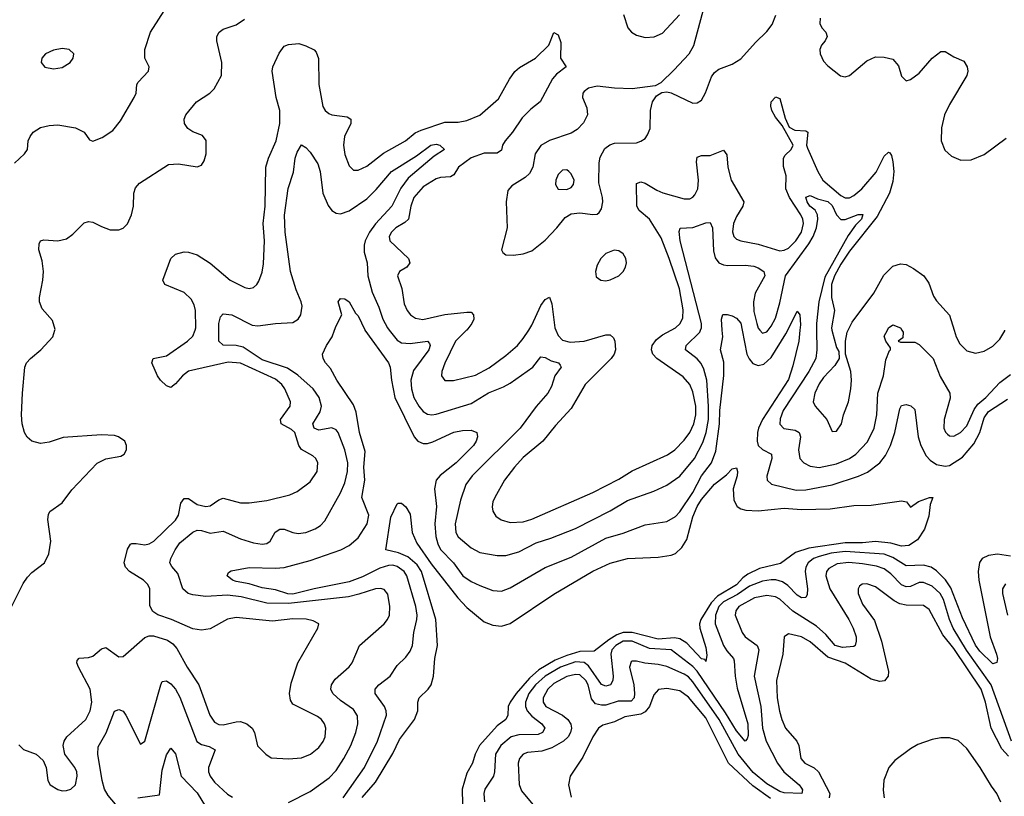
# Model space of a CAD drawing. Header units: inches. Extents: x 1552611 to 1694776, y 811966 to 917215.
# Tile 223 of 256: x 1584014 to 1588542, y 887857 to 891427. Entities that reach past the tile are written whole.
import ezdxf

# ---------------------------------------------------------------- set-up
doc = ezdxf.new("R2010")
doc.units = ezdxf.units.IN
doc.header["$MEASUREMENT"] = 0
doc.layers.add('B5888', color=7, linetype='Continuous')
doc.layers.add('B5889', color=7, linetype='Continuous')

msp = doc.modelspace()

# ---------------------------------------------------------------- linework, layer by layer
at = {"layer": 'B5888', "color": 5}
for points, elevation in [([(1583946.9, 888670), (1584030, 888834.6), (1584050, 888864.9), (1584070, 888885.5), (1584128, 888930), (1584148.9, 888971.1), (1584157.8, 889030), (1584143.8, 889130), (1584146.8, 889153.2), (1584153.5, 889166.5), (1584210, 889206), (1584254.4, 889265.6), (1584370, 889388.2), (1584410, 889408.4), (1584478.9, 889421.1), (1584494, 889430), (1584505.2, 889450), (1584506, 889470), (1584497.2, 889490), (1584469, 889510), (1584450, 889515.4), (1584390, 889518.5), (1584213.6, 889506.4), (1584150, 889485.8), (1584110, 889479.3), (1584069.8, 889489.8), (1584048.7, 889508.7), (1584036.9, 889530), (1584026.3, 889570), (1584023.1, 889610), (1584026.9, 889710), (1584038.3, 889830), (1584046.3, 889850), (1584063.5, 889870), (1584111.8, 889910), (1584166.6, 889970), (1584176.3, 890000)], 920), ([(1584010, 888092.8), (1584032.5, 888072.5), (1584090.3, 888050), (1584121.9, 888021.9), (1584136.5, 887990), (1584143.2, 887930), (1584154, 887910), (1584190, 887888.1), (1584210, 887882.6), (1584230, 887884.1), (1584250, 887890.3), (1584270.6, 887909.4), (1584278.8, 887950), (1584277.4, 887970), (1584268.6, 887990), (1584222.2, 888050), (1584214.3, 888090), (1584218.9, 888110), (1584231.4, 888130), (1584317.7, 888210), (1584339, 888250), (1584345.7, 888290), (1584338.2, 888350), (1584285.2, 888450), (1584276.5, 888470), (1584278, 888482), (1584288.4, 888491.6), (1584330, 888494.8), (1584350, 888501), (1584390, 888534.3), (1584410, 888540.9), (1584470, 888498.8), (1584490, 888499.7), (1584590, 888586.3), (1584610, 888594.6), (1584630, 888594.9), (1584694.1, 888574.1), (1584717.8, 888557.8), (1584736.8, 888536.8), (1584783.7, 888450), (1584838.6, 888370), (1584888.9, 888230), (1584910, 888197.8), (1584930, 888187.6), (1584950, 888186), (1585010, 888199.8), (1585030, 888200.1), (1585058.9, 888190), (1585083.6, 888170), (1585094.7, 888150), (1585108.3, 888088.3), (1585145.5, 888050), (1585170, 888033.7), (1585250, 888029.2), (1585310, 888033.4), (1585351.6, 888050), (1585390, 888080.9), (1585410, 888108.7), (1585418.4, 888130), (1585421.4, 888170), (1585415.3, 888190), (1585401.5, 888210), (1585384.3, 888224.3), (1585270, 888280.5), (1585259.6, 888299.6), (1585255.3, 888330), (1585262.7, 888377.3), (1585293.5, 888470), (1585385.6, 888630), (1585389.4, 888650), (1585364.1, 888664.1), (1585331.1, 888671.1), (1585270, 888672.5), (1585177.3, 888662.7), (1585010, 888678.8), (1584970, 888671.6), (1584890, 888627.5), (1584850, 888620.2), (1584810, 888626.2), (1584712.7, 888670), (1584650, 888690.7), (1584626.5, 888706.5), (1584612.5, 888732.5), (1584612.4, 888810), (1584603.8, 888830), (1584583.5, 888850), (1584519.4, 888890), (1584500.8, 888910), (1584494.7, 888930), (1584510, 888993.7), (1584524.4, 889015.6), (1584530, 889019.4), (1584550, 889018.7), (1584590, 889012.7), (1584610, 889017.5), (1584631.4, 889030), (1584730, 889126.6), (1584744.1, 889150), (1584754.8, 889205.2), (1584770, 889226.2), (1584790, 889225.9), (1584830, 889198), (1584870, 889189.1), (1584890, 889192.1), (1584930, 889220.2), (1584950, 889227.8), (1585030, 889205.6), (1585070, 889206), (1585150, 889216.8), (1585257.1, 889242.9), (1585290, 889258.3), (1585350, 889302.8), (1585382.2, 889350), (1585385.8, 889390), (1585376.1, 889410), (1585362.5, 889422.5), (1585310, 889451.9), (1585297.8, 889470), (1585279, 889530), (1585264, 889544), (1585217.1, 889570), (1585214.3, 889590), (1585258.3, 889650), (1585260.2, 889670), (1585234, 889730), (1585219.3, 889750), (1585190, 889775), (1585030, 889847.8), (1584972.2, 889852.2), (1584790, 889810.7), (1584762.2, 889790), (1584730, 889752.5), (1584710, 889737.1), (1584690, 889744.3), (1584661.7, 889770), (1584647.6, 889790), (1584621.8, 889850), (1584627.3, 889870), (1584690, 889882.7), (1584786, 889950), (1584810, 889972.3), (1584820.8, 890000)], 880), ([(1585250, 887827.7), (1585350, 887878.6), (1585438.1, 887941.9), (1585470, 887975), (1585505.6, 888030), (1585536.9, 888090), (1585559.3, 888150), (1585569.3, 888190), (1585567.6, 888227.6), (1585550, 888256.2), (1585490, 888297.2), (1585453.5, 888330), (1585444.4, 888350), (1585447.7, 888370), (1585464.9, 888395.1), (1585530, 888451.8), (1585543.9, 888470), (1585576.4, 888550), (1585690.5, 888649.5), (1585706.4, 888670), (1585714.6, 888690), (1585717.1, 888730), (1585706.5, 888786.5), (1585690, 888808.3), (1585672.8, 888812.8), (1585650, 888811.2), (1585574.5, 888785.5), (1585525.6, 888774.4), (1585250, 888743.4), (1585150, 888744.7), (1585033.4, 888773.4), (1584970, 888781.8), (1584870, 888774.9), (1584810, 888783.6), (1584789.7, 888790), (1584764.1, 888810), (1584740.9, 888880.9), (1584713.5, 888913.5), (1584705.3, 888930), (1584709.8, 888950), (1584728.8, 888990), (1584750, 889022), (1584810, 889070.8), (1584830, 889080.9), (1584850, 889079.4), (1584890, 889066.3), (1584950, 889075.5), (1585030, 889040.4), (1585090, 889022.2), (1585130, 889015.9), (1585150, 889019.8), (1585166.2, 889030), (1585189, 889071), (1585210, 889085.5), (1585230, 889085.5), (1585270, 889069.5), (1585295.4, 889064.6), (1585329.9, 889070.1), (1585373.4, 889086.6), (1585398.1, 889101.9), (1585417.3, 889122.7), (1585490, 889251.7), (1585510, 889298.4), (1585521.8, 889350), (1585523.1, 889390), (1585509.9, 889450), (1585478.3, 889530), (1585470, 889541.4), (1585450, 889551.1), (1585390, 889539.5), (1585367.9, 889550), (1585362.2, 889570), (1585395.3, 889624.7), (1585401.5, 889650), (1585391, 889690), (1585363.4, 889730), (1585293.6, 889793.6), (1585245.3, 889825.3), (1585130, 889863.2), (1585041.5, 889921.5), (1585010, 889929.9), (1584950, 889931.3), (1584929.8, 889949.8), (1584929.9, 890000)], 860), ([(1585501.9, 887850), (1585600.4, 887990), (1585659.6, 888110), (1585701.7, 888230), (1585700.2, 888250), (1585692.2, 888270), (1585648.9, 888330), (1585648.7, 888350), (1585666.2, 888370), (1585717.6, 888410), (1585750, 888458), (1585790, 888496.5), (1585810, 888524.2), (1585820.2, 888550), (1585827, 888610), (1585840.9, 888670), (1585842.6, 888690), (1585835.8, 888730), (1585794.8, 888870), (1585782.3, 888890), (1585750, 888914), (1585730, 888919.4), (1585710, 888918.2), (1585670, 888905.2), (1585590, 888865.6), (1585530, 888842.7), (1585369.1, 888810.9), (1585270, 888786.2), (1585247.2, 888787.2), (1585190, 888806.4), (1585130, 888815.6), (1585070, 888833.9), (1585010, 888844.1), (1584992.4, 888850), (1584968.3, 888870), (1584974.5, 888885.5), (1584987, 888893), (1585070, 888908.7), (1585190, 888906), (1585230, 888909.4), (1585350, 888940.4), (1585490.3, 888989.7), (1585528.8, 889010), (1585570, 889045), (1585611.8, 889110), (1585619.1, 889150), (1585587.9, 889230), (1585602.1, 889310), (1585596.9, 889370), (1585602.9, 889442.9), (1585577.5, 889530), (1585562.3, 889622.3), (1585550, 889656.9), (1585472.4, 889770), (1585443.1, 889823.1), (1585420.7, 889850), (1585409.4, 889870), (1585406, 889890), (1585425.1, 889930), (1585451.3, 889968.7), (1585462.6, 890000)], 840), ([(1585601.3, 890000), (1585710.2, 889850), (1585717.6, 889830), (1585723.5, 889770), (1585740.1, 889690), (1585828.1, 889510), (1585844.4, 889490), (1585870, 889478.4), (1585890, 889478.9), (1585914, 889486), (1586010, 889530.8), (1586050, 889538.8), (1586090, 889539.5), (1586116.3, 889530), (1586119.5, 889510), (1586113.6, 889490), (1586100.7, 889470), (1586021.3, 889390), (1585948.1, 889331.9), (1585929.5, 889310), (1585921.2, 889270), (1585930.5, 889190), (1585923, 889110), (1585928, 889052), (1585937.3, 889017.3), (1585950, 888992.3), (1586009.7, 888929.7), (1586052.8, 888870), (1586090, 888845), (1586130, 888826.2), (1586190, 888803.2), (1586230, 888800.2), (1586270, 888815.9), (1586430, 888909.4), (1586550, 888956), (1586710, 889044), (1586790, 889067.3), (1586890, 889105.7), (1586990, 889119.7), (1587030, 889142.8), (1587050, 889164.5), (1587110, 889253.4), (1587150.2, 889329.8), (1587196, 889390), (1587215.7, 889444.3), (1587232, 889570), (1587234.1, 889630), (1587252.2, 889792.2), (1587252.3, 889852.3), (1587237.7, 889910), (1587247.1, 889970), (1587245.1, 890000)], 840), ([(1585713.2, 890000), (1585750, 889953.5), (1585770, 889941.5), (1585810, 889938), (1585889.1, 889949.1), (1585899.1, 889939.1), (1585902, 889930), (1585895.6, 889910), (1585825.1, 889814.9), (1585813.1, 889770), (1585816.6, 889730), (1585826.9, 889690), (1585849.8, 889649.8), (1585870, 889626.8), (1585890, 889614.3), (1585910, 889610.9), (1585930, 889613.6), (1586090, 889662.5), (1586170, 889712.6), (1586239.8, 889740.2), (1586270, 889756.8), (1586374.2, 889830), (1586410, 889877.1), (1586430, 889874.9), (1586458.4, 889858.4), (1586492.7, 889850), (1586499.7, 889839.7), (1586503.6, 889830), (1586475.5, 889790), (1586459.3, 889740.7), (1586443.5, 889710), (1586390, 889649), (1586315.3, 889550), (1586095.5, 889330), (1586066.4, 889290), (1586041, 889219), (1586017, 889110), (1586020.5, 889070), (1586031, 889050), (1586090, 888999.3), (1586130, 888978.2), (1586210, 888963.5), (1586250, 888964.1), (1586310, 888981.1), (1586390, 889021.5), (1586456.8, 889043.2), (1586570, 889088.9), (1586729.9, 889170.1), (1586810, 889216.8), (1586930, 889259.8), (1586990, 889286.7), (1587050, 889329.3), (1587118.1, 889410), (1587155.8, 889484.2), (1587170.4, 889529.6), (1587182.2, 889590), (1587182.5, 889650), (1587174.3, 889770), (1587160.7, 889820.7), (1587147.3, 889847.3), (1587130, 889867.5), (1587075.9, 889910), (1587079.4, 889930), (1587142.5, 889990), (1587145.7, 890000)], 860), ([(1586069.5, 890000), (1586018.9, 889950), (1585968.9, 889848.9), (1585955.3, 889810), (1585953.7, 889790), (1585969.2, 889769.2), (1586009.2, 889769.2), (1586110, 889792.4), (1586173.7, 889826.3), (1586250, 889883.9), (1586302.9, 889930), (1586330, 889961.8), (1586354.9, 890000)], 880), ([(1586479.4, 890000), (1586490, 889974.7), (1586510, 889954), (1586545.5, 889945.5), (1586610, 889948.7), (1586710, 889978.3), (1586730, 889978.4), (1586744.5, 889964.5), (1586751, 889949), (1586753.4, 889910), (1586747.5, 889890), (1586734.2, 889870), (1586615.3, 889750), (1586550, 889639.2), (1586477.8, 889562.2), (1586420.6, 889490), (1586330, 889414.5), (1586290.2, 889370), (1586243.5, 889310), (1586199.3, 889230), (1586190.2, 889210), (1586187.1, 889187.1), (1586190, 889167.3), (1586204.4, 889144.4), (1586228.7, 889128.7), (1586270, 889116.3), (1586330, 889118.7), (1586370, 889130.8), (1586650, 889254.4), (1586770, 889314.5), (1586830, 889353.2), (1586993.8, 889426.2), (1587027.3, 889450), (1587070, 889493.6), (1587096.7, 889530), (1587114.9, 889570), (1587123.6, 889610), (1587124.2, 889650), (1587110, 889716.9), (1587096, 889750), (1587064.8, 889784.8), (1586944.2, 889870), (1586926.2, 889890), (1586919.8, 889910), (1586922, 889930), (1586942.4, 889957.6), (1586970, 889979.1), (1587009.7, 890000)], 880), ([(1587336.3, 890000), (1587358.4, 889890), (1587368.4, 889868.4), (1587386.3, 889846.3), (1587410, 889837), (1587436.5, 889843.5), (1587470, 889873.7), (1587537.4, 889982.6), (1587546.1, 890000)], 840), ([(1587602.3, 890000), (1587597.2, 889950), (1587570, 889836.2), (1587550, 889773.7), (1587430.1, 889590), (1587411.3, 889550), (1587407.1, 889530), (1587405.4, 889490), (1587410.8, 889470), (1587430, 889451.4), (1587470.9, 889430), (1587473.4, 889410), (1587449.4, 889329.4), (1587451.3, 889310), (1587471.3, 889291.3), (1587584.6, 889264.6), (1587630, 889265.2), (1587750.5, 889289.5), (1587871.5, 889328.5), (1587912.3, 889347.7), (1587969.9, 889390.1), (1587996.2, 889423.8), (1588018.5, 889470), (1588039.1, 889530), (1588061.4, 889638.6), (1588070, 889653), (1588090, 889658), (1588111.9, 889651.9), (1588130, 889634.8), (1588145.8, 889510), (1588157.7, 889470), (1588182.8, 889422.8), (1588201.7, 889401.7), (1588230, 889382.3), (1588270, 889374), (1588290, 889377.8), (1588350, 889416.4), (1588401.9, 889478.1), (1588430, 889529.4), (1588450, 889597), (1588470, 889626), (1588556.8, 889683.2)], 840), ([(1587418.1, 890000), (1587430, 889986.7), (1587450, 889992.8), (1587455.8, 890000)], 860), ([(1587678.8, 890000), (1587680.3, 889910), (1587675, 889870), (1587643.3, 889810), (1587525.5, 889630), (1587511.6, 889591.6), (1587510, 889568.5), (1587528.2, 889548.2), (1587580.1, 889540.1), (1587598.5, 889530), (1587605, 889510), (1587596.3, 889450), (1587601.2, 889410), (1587619.5, 889390), (1587650, 889374), (1587690, 889368.4), (1587770, 889386.2), (1587830, 889409.6), (1587859.4, 889430), (1587912.8, 889487.2), (1587943.6, 889550), (1587955.4, 889610), (1587960.6, 889710), (1587986.8, 889790), (1587996.8, 889863.2), (1588013.7, 889906.3), (1588019.3, 889910), (1588019.3, 889919.3), (1587997.2, 889950), (1587990, 889972), (1588004.4, 890000)], 860), ([(1587749.4, 890000), (1587770, 889920.7), (1587781.6, 889901.6), (1587782.4, 889870), (1587762, 889838), (1587710, 889782.3), (1587690, 889753.6), (1587670.1, 889710), (1587662.6, 889670), (1587672.9, 889650), (1587725.5, 889590), (1587750, 889534), (1587770, 889534.9), (1587793.3, 889570), (1587803.1, 889610), (1587826.2, 889670), (1587836.2, 889730), (1587839.8, 889770), (1587836.2, 889810), (1587811.6, 889890), (1587811.2, 889950), (1587818.7, 889990), (1587823.9, 890000)], 880), ([(1588071, 890000), (1588077.3, 889990), (1588076, 889964), (1588054, 889950), (1588064.7, 889944.7), (1588130, 889944.9), (1588150, 889934.3), (1588215.2, 889870), (1588247, 889787), (1588292.1, 889710), (1588293.3, 889686.7), (1588265.5, 889590), (1588264.6, 889550), (1588271.5, 889531.5), (1588281.4, 889521.4), (1588290, 889514.4), (1588310, 889512.7), (1588341.2, 889530), (1588370, 889560.2), (1588404.1, 889635.9), (1588420.3, 889659.7), (1588457.5, 889690), (1588521.3, 889758.7), (1588570, 889795.7)], 860), ([(1588311.6, 890000), (1588321.3, 889970), (1588337.4, 889937.4), (1588370, 889904.7), (1588410, 889894.2), (1588450, 889903.5), (1588490, 889926.7), (1588521.7, 889958.3), (1588543.8, 889996.2), (1588544.9, 890000)], 880), ([(1585588.4, 887851.6), (1585650, 887921.7), (1585730, 888054.2), (1585761.5, 888118.5), (1585830.4, 888210), (1585845.9, 888250), (1585844.5, 888290), (1585851.1, 888308.9), (1585892.3, 888350), (1585905.7, 888370), (1585917, 888410), (1585924, 888490), (1585935, 888550), (1585928.6, 888670), (1585861.5, 888890), (1585841.4, 888921.4), (1585798.4, 888958.4), (1585756.4, 888976.4), (1585698.4, 888990), (1585720.5, 889139.5), (1585750, 889202), (1585755.3, 889204.7), (1585770, 889204), (1585790, 889187.7), (1585810, 889154.8), (1585819.3, 889070), (1585841.2, 889021.2), (1585906.2, 888926.2), (1586028.9, 888768.9), (1586070, 888725.1), (1586150, 888658.4), (1586190, 888643.2), (1586230, 888639.8), (1586270, 888650.9), (1586470, 888786.7), (1586650, 888892), (1586730, 888928.2), (1586810, 888950.2), (1586950, 888955.9), (1587010, 888965.3), (1587030, 888972.8), (1587059.2, 889000.8), (1587081.9, 889038.1), (1587110, 889142), (1587129.3, 889190), (1587150, 889221.5), (1587210, 889292.3), (1587265.2, 889334.8), (1587290, 889362.4), (1587310, 889366.8), (1587314.7, 889350), (1587314.2, 889330), (1587294.7, 889270), (1587298.6, 889218.6), (1587313.7, 889190), (1587330, 889179.1), (1587352.9, 889172.9), (1587410.1, 889170.1), (1587530, 889181.4), (1587610, 889176.1), (1587740.9, 889179.1), (1587850, 889193.4), (1587930, 889194.9), (1588070, 889214.8), (1588092, 889210), (1588110, 889186), (1588147.3, 889212.7), (1588198, 889230), (1588214, 889230), (1588201.5, 889198.5), (1588194.4, 889145.6), (1588175.3, 889084.7), (1588143.4, 889036.6), (1588103, 889010), (1588070, 889007.5), (1588020.9, 889020.9), (1587950, 889027.7), (1587890, 889021.5), (1587810, 889021.9), (1587642.5, 888997.5), (1587582.4, 888977.6), (1587512.6, 888927.4), (1587416.3, 888903.7), (1587362, 888878), (1587339, 888861), (1587310, 888829), (1587222.8, 888777.2), (1587194.1, 888745.9), (1587146.4, 888670), (1587140.5, 888650), (1587141.7, 888630), (1587170, 888540.5), (1587174.2, 888505.8), (1587170, 888477), (1587165.2, 888485.2), (1587150, 888488.5), (1587081.6, 888561.6), (1587050, 888581.2), (1587025.2, 888585.2), (1586950, 888578.8), (1586830, 888609.4), (1586790, 888610.2), (1586760.5, 888599.5), (1586723.5, 888576.5), (1586655.7, 888524.3), (1586590, 888522.3), (1586530, 888504.9), (1586477.4, 888482.6), (1586402.1, 888437.9), (1586359.3, 888400.7), (1586297.7, 888330), (1586270.1, 888290), (1586261.1, 888270), (1586258.4, 888230), (1586249.7, 888210.3), (1586210, 888180.5), (1586129.2, 888090), (1586109.2, 888050), (1586096.8, 888010), (1586070, 887963.9), (1586048.5, 887890), (1586051.6, 887751.6)], 820), ([(1588570, 888961.7), (1588510, 888969.9), (1588470, 888963.4), (1588439.6, 888950), (1588427.5, 888932.5), (1588422.1, 888890), (1588425.1, 888850), (1588476.6, 888590), (1588506.4, 888510), (1588510.1, 888490), (1588507.4, 888472.6), (1588490, 888466.3), (1588430, 888524.7), (1588410, 888551.3), (1588350, 888677), (1588296.1, 888816.1), (1588271.4, 888851.4), (1588230, 888894.2), (1588206.2, 888910), (1588170, 888919.8), (1588090, 888916), (1588030, 888954.1), (1587990, 888970.9), (1587810, 888983), (1587745.6, 888974.4), (1587690, 888959.2), (1587664.8, 888950), (1587639.9, 888930), (1587628.9, 888910), (1587626.3, 888890), (1587636.8, 888810), (1587635.3, 888784.7), (1587628.9, 888771.1), (1587610, 888769.9), (1587590, 888781.5), (1587545.9, 888825.9), (1587522.2, 888842.2), (1587491.9, 888851.9), (1587470, 888852.4), (1587430, 888845.3), (1587370, 888822.7), (1587315.3, 888784.7), (1587250, 888751.3), (1587229.8, 888730), (1587214, 888690), (1587213, 888650), (1587251.1, 888550), (1587265.4, 888525.4), (1587297.4, 888490), (1587300, 888480), (1587304.2, 888410), (1587313.8, 888353.8), (1587361.9, 888190), (1587363.5, 888136.5), (1587359.5, 888120.5), (1587350, 888110.9), (1587310, 888158.1), (1587260.1, 888240.1), (1587130, 888432.2), (1587110, 888453.9), (1587010, 888530.2), (1586910, 888535.9), (1586830, 888569.6), (1586790, 888570.6), (1586755.3, 888550), (1586737, 888530), (1586732.3, 888510), (1586743.6, 888410), (1586742, 888390), (1586730.4, 888369.6), (1586710, 888363.6), (1586690, 888370.6), (1586630, 888456.7), (1586610, 888471.4), (1586570, 888475.2), (1586501.9, 888450), (1586430, 888409.1), (1586386.5, 888370), (1586355.5, 888330), (1586339.5, 888290), (1586340.5, 888270), (1586348.2, 888250), (1586370, 888224.7), (1586415.4, 888190), (1586429.2, 888170), (1586418.2, 888150), (1586398.4, 888141.6), (1586310, 888139.4), (1586274.7, 888130), (1586226.1, 888090), (1586202.9, 888050), (1586198.1, 887970), (1586192.4, 887950), (1586152.6, 887890), (1586147.9, 887870), (1586152.2, 887832.2)], 840), ([(1588575.3, 888110), (1588482.1, 888370), (1588368.9, 888528.9), (1588307.6, 888630), (1588290.2, 888670.2), (1588262, 888762), (1588247.7, 888790), (1588210, 888823.2), (1588170, 888840.4), (1588150, 888839.7), (1588110, 888821.6), (1588090, 888819.7), (1588070, 888828.9), (1588020.2, 888880.2), (1587990, 888902.6), (1587954.9, 888914.9), (1587890, 888925.8), (1587827.5, 888932.5), (1587773.9, 888926.1), (1587735.4, 888904.6), (1587724.3, 888890), (1587721.2, 888870), (1587739.6, 888810), (1587827.8, 888670), (1587847.4, 888630), (1587860.2, 888590), (1587861.2, 888570), (1587855.6, 888550), (1587850, 888545.1), (1587798.6, 888541.4), (1587764.1, 888550), (1587720.7, 888600.7), (1587678.7, 888638.7), (1587570, 888708.4), (1587510, 888764), (1587490, 888774.6), (1587450, 888780.1), (1587392.6, 888770), (1587321.7, 888730), (1587306.9, 888710), (1587305, 888690), (1587336.6, 888610), (1587350, 888589.4), (1587406, 888550), (1587413.9, 888530), (1587391.6, 888410), (1587421.8, 888270), (1587429.7, 888169.7), (1587447, 888110), (1587499.8, 888010), (1587527.6, 887970), (1587598.9, 887910), (1587610, 887894.5), (1587613.6, 887886.4), (1587610.9, 887869.1), (1587530, 887873.1), (1587510, 887879.5), (1587450, 887914.2), (1587387.1, 887967.1), (1587318, 888050), (1587230.9, 888210), (1587110, 888383.8), (1587090, 888405.5), (1587070, 888419.1), (1586990, 888453.9), (1586950, 888463.5), (1586888.6, 888468.6), (1586850, 888478.9), (1586830, 888478.8), (1586825.4, 888474.6), (1586818.6, 888450), (1586838.5, 888370), (1586840.9, 888330), (1586839.6, 888310), (1586825.4, 888294.6), (1586766.2, 888293.8), (1586710, 888276.3), (1586690, 888275.5), (1586662.5, 888282.5), (1586644.4, 888304.4), (1586627.7, 888370), (1586617.7, 888390), (1586590, 888414.7), (1586570, 888417.4), (1586530, 888407.3), (1586470, 888375.4), (1586442.4, 888350), (1586421.5, 888310), (1586421.2, 888290), (1586434.4, 888270), (1586510, 888230.1), (1586534.3, 888210), (1586548.6, 888188.6), (1586551.8, 888170), (1586547.9, 888150), (1586536.4, 888130), (1586515.7, 888110), (1586460.8, 888079.2), (1586415.8, 888064.2), (1586350, 888058.1), (1586330, 888050.6), (1586312, 888030), (1586305.9, 888010), (1586310.9, 887910.9), (1586322.1, 887882.1), (1586382.4, 887810)], 860), ([(1588561, 888041), (1588530, 888075.7), (1588481.7, 888170), (1588455.7, 888290), (1588435, 888350), (1588310, 888536.1), (1588258.9, 888598.9), (1588196.5, 888716.5), (1588170, 888734.7), (1588090, 888735), (1588061.4, 888741.4), (1588035.2, 888755.2), (1587950, 888819.4), (1587910, 888833.8), (1587888, 888832), (1587876.5, 888823.5), (1587869.3, 888810), (1587870.2, 888790), (1587890, 888739.6), (1587945.6, 888665.6), (1587977, 888570), (1588009.5, 888430), (1588008.4, 888410), (1587991.8, 888388.2), (1587970, 888384.9), (1587930, 888395.2), (1587810, 888468.3), (1587730, 888497.2), (1587650, 888567.8), (1587610, 888589.8), (1587550, 888604.2), (1587530.3, 888589.7), (1587524.2, 888510), (1587494.3, 888390), (1587497.2, 888310), (1587508, 888248), (1587518.4, 888210), (1587536.1, 888170), (1587587.8, 888110), (1587597.5, 888090), (1587607.1, 888030), (1587625.2, 888010), (1587668.3, 887988.3), (1587687.2, 887970), (1587739.2, 887870), (1587737, 887850)], 880), ([(1588547, 888833), (1588533.8, 888810), (1588534, 888790), (1588557, 888690)], 860), ([(1584498.4, 887770), (1584421, 887861), (1584404.3, 887890), (1584393.5, 887930), (1584374.1, 888050), (1584375.9, 888084.1), (1584411.6, 888148.4), (1584450, 888248.2), (1584470, 888256.4), (1584490, 888248.2), (1584501.7, 888230), (1584570, 888096.3), (1584590, 888110.7), (1584662.9, 888370), (1584670, 888384.9), (1584690, 888387.7), (1584710, 888373.4), (1584730, 888349.1), (1584750, 888312.6), (1584828.9, 888108.9), (1584850, 888095.1), (1584886.3, 888086.3), (1584913.4, 888070), (1584882.7, 887990), (1584883.1, 887970), (1584889.5, 887950), (1584910, 887921.8), (1584970, 887866.4), (1584992.5, 887852.5)], 860), ([(1587466.9, 887846.9), (1587385.6, 887905.6), (1587273.8, 888010), (1587170, 888217.2), (1587090, 888312.5), (1587050, 888341.9), (1586990, 888353.3), (1586952.5, 888347.5), (1586930, 888322.7), (1586910.1, 888270), (1586890, 888244.7), (1586870, 888234.9), (1586797.6, 888222.4), (1586750, 888199.4), (1586695.6, 888184.4), (1586676.5, 888170), (1586650, 888131.1), (1586603.3, 888036.7), (1586545.8, 887950), (1586537.8, 887910), (1586550, 887853)], 880), ([(1588526.3, 887830), (1588508.3, 887870), (1588482.9, 887902.9), (1588431.2, 887990), (1588370, 888076.1), (1588330, 888112.8), (1588290, 888125.6), (1588250, 888125.6), (1588210, 888117.6), (1588145.1, 888094.9), (1588110, 888075.8), (1588039, 888021), (1588011.8, 887990), (1587988.5, 887931.5), (1587985.5, 887885.5), (1587989.3, 887849.3)], 920), ([(1584557.2, 887850), (1584657, 887863), (1584670, 887977.1), (1584690, 888047.7), (1584710, 888078.4), (1584730, 888052.7), (1584756.3, 887950), (1584830, 887873.1), (1584907.3, 887747.3)], 840)]:
    msp.add_lwpolyline(points, dxfattribs=dict(at, elevation=elevation))
at = {"layer": 'B5889', "color": 5}
for points, elevation in [([(1583990, 890768.2), (1584036.2, 890810), (1584049.6, 890830), (1584054, 890870), (1584062, 890890), (1584076, 890910), (1584110, 890932.4), (1584150, 890941.6), (1584190, 890943.8), (1584270.5, 890930.5), (1584310, 890910.8), (1584335.2, 890875.2), (1584350, 890868.7), (1584393.9, 890886.1), (1584442.6, 890917.4), (1584477.6, 890962.4), (1584541.1, 891070), (1584549.7, 891090), (1584553.3, 891130), (1584559.5, 891140.5), (1584607, 891190), (1584609.4, 891210), (1584589.5, 891250), (1584589.6, 891290), (1584615.4, 891370), (1584692.5, 891490)], 940), ([(1587162, 891490), (1587112.9, 891307.1), (1587091, 891269), (1587023.7, 891196.3), (1586962.2, 891137.8), (1586936.1, 891123.9), (1586830, 891109), (1586750, 891112.4), (1586670, 891122.1), (1586630, 891112.6), (1586610, 891097.6), (1586603.4, 891090), (1586601.9, 891070), (1586622.3, 891022.3), (1586625.6, 890990), (1586606.8, 890953.2), (1586577.1, 890922.9), (1586550, 890905.1), (1586450, 890872.5), (1586411.2, 890848.8), (1586385.1, 890810), (1586374.2, 890750), (1586359.1, 890720.9), (1586338.6, 890701.4), (1586276.7, 890663.3), (1586258.4, 890641.6), (1586250.7, 890590), (1586255.8, 890470), (1586230.4, 890370), (1586236.4, 890356.4), (1586250, 890346.7), (1586285.1, 890345.1), (1586330, 890350.2), (1586370, 890365.4), (1586430, 890413.7), (1586484.3, 890470), (1586522.4, 890517.6), (1586550, 890535.2), (1586590, 890539.9), (1586650, 890531.6), (1586670, 890533.4), (1586679, 890541), (1586690, 890558.4), (1586695.8, 890590), (1586694.8, 890610), (1586677, 890677), (1586679.2, 890770), (1586684, 890796), (1586705.2, 890834.8), (1586727.8, 890852.2), (1586750, 890859.1), (1586850, 890861.4), (1586871.3, 890868.7), (1586890, 890881.6), (1586901.9, 890898.1), (1586912.9, 890927.1), (1586914.9, 891010), (1586923.8, 891050), (1586942.4, 891077.6), (1586966.8, 891093.2), (1586990, 891096), (1587010, 891091.7), (1587110, 891044.1), (1587130, 891045), (1587150, 891057.2), (1587168.6, 891091.4), (1587195.4, 891164.6), (1587210, 891184.3), (1587230, 891200.1), (1587290, 891222.3), (1587330, 891247.6), (1587397.5, 891322.5), (1587450, 891372.7), (1587475.2, 891404.8), (1587491.8, 891448.2)], 920), ([(1586791.5, 891451.5), (1586811.1, 891390), (1586828.2, 891370), (1586850, 891356.8), (1586890, 891345.6), (1586931.6, 891348.4), (1586970, 891366), (1587048.6, 891450)], 920), ([(1587695.1, 891435.1), (1587694, 891410), (1587703.2, 891390), (1587721.4, 891370), (1587727.1, 891350), (1587718.5, 891330), (1587701.7, 891310), (1587694.3, 891290), (1587695.6, 891270), (1587710, 891237), (1587730, 891215.3), (1587788.6, 891168.6), (1587810, 891163.9), (1587830, 891170.2), (1587910, 891238.5), (1587950, 891256.8), (1587990, 891255.6), (1588030, 891245.8), (1588055, 891215), (1588070, 891167.3), (1588090, 891146.3), (1588110, 891151.8), (1588150, 891181.2), (1588210, 891251), (1588250, 891281), (1588270, 891281.8), (1588310, 891257.3), (1588356.6, 891236.6), (1588370.9, 891210), (1588373.9, 891190), (1588369.5, 891170), (1588290, 891037.4), (1588267.3, 890990), (1588252.7, 890930), (1588251.1, 890871.1), (1588268.1, 890828.1), (1588299.6, 890799.6), (1588341.8, 890781.8), (1588390, 890783.2), (1588450, 890808), (1588550, 890883.2)], 920), ([(1584176.3, 890000), (1584177.2, 890002.8), (1584164.4, 890044.4), (1584118, 890098), (1584105.6, 890130), (1584104.7, 890150), (1584121.2, 890230), (1584124.4, 890270), (1584118.1, 890318.1), (1584102.7, 890370), (1584103.1, 890396.9), (1584109.7, 890410.3), (1584125.1, 890414.9), (1584190, 890411.1), (1584230, 890419.6), (1584258.8, 890441.2), (1584310, 890492.8), (1584330, 890499.6), (1584350, 890496.5), (1584390, 890475.8), (1584430, 890461.7), (1584470, 890460.9), (1584490, 890468.9), (1584510, 890488.5), (1584528.8, 890530), (1584538.3, 890570), (1584539, 890630), (1584546.4, 890653.6), (1584564.6, 890675.4), (1584698.5, 890761.5), (1584745.2, 890765.2), (1584829.7, 890750.3), (1584850, 890759.1), (1584862, 890778), (1584872.1, 890810), (1584872.1, 890872.1), (1584854.8, 890894.8), (1584810, 890912.5), (1584787.1, 890927.1), (1584771.6, 890950), (1584770.6, 890970), (1584778.5, 890990), (1584827.9, 891050), (1584888.7, 891090), (1584908.8, 891110), (1584942.2, 891170), (1584944.5, 891230), (1584920.2, 891330), (1584921.2, 891350), (1584932.3, 891370), (1584950, 891383.2), (1585010, 891404.4), (1585047.5, 891430)], 920), ([(1584820.8, 890000), (1584824.8, 890010), (1584823.1, 890090), (1584816.8, 890116.8), (1584802.9, 890142.9), (1584770, 890173.3), (1584682, 890210), (1584672.6, 890230), (1584708.9, 890330), (1584730, 890348.9), (1584770, 890359.6), (1584790, 890359.1), (1584830, 890345.6), (1584890, 890307.7), (1584982.8, 890230), (1585050, 890196.5), (1585070, 890191.8), (1585090, 890196.4), (1585105.1, 890210), (1585114.2, 890225.8), (1585130, 890266.8), (1585135, 890305), (1585139.3, 890410), (1585134.5, 890490), (1585143.7, 890570), (1585145.7, 890750), (1585158.1, 890790), (1585193.7, 890870), (1585210.9, 890950), (1585210.5, 891010.5), (1585194.2, 891070), (1585174.7, 891190), (1585178.3, 891210), (1585206.8, 891273.2), (1585230, 891304.9), (1585250, 891313.4), (1585297.3, 891317.3), (1585330, 891307.6), (1585368.1, 891288.1), (1585377.8, 891277.8), (1585388.4, 891248.4), (1585390.1, 891130), (1585408.5, 891028.5), (1585419.7, 891010), (1585436.2, 890996.2), (1585450.1, 890990.1), (1585520.5, 890980.5), (1585537.6, 890970), (1585536.9, 890950), (1585507.9, 890890), (1585502.6, 890850), (1585510, 890807.3), (1585530, 890755.5), (1585550, 890735.3), (1585570, 890734.9), (1585610, 890753.7), (1585686.6, 890813.4), (1585788.8, 890870), (1585833.5, 890906.5), (1585859.9, 890920.1), (1585970, 890956.2), (1586030, 890956.9), (1586070, 890963.6), (1586130, 890988.2), (1586215.9, 891064.1), (1586266.3, 891153.7), (1586291.2, 891188.8), (1586312.7, 891207.3), (1586386.2, 891250), (1586446.8, 891310), (1586470, 891368.2), (1586490, 891357.4), (1586502.3, 891322.3), (1586501.7, 891250), (1586526.7, 891210), (1586483.2, 891176.8), (1586464.2, 891155.8), (1586407.2, 891050), (1586364.2, 891015.8), (1586324.6, 890975.4), (1586279.9, 890910), (1586246.5, 890870), (1586235.1, 890850), (1586230, 890827.1), (1586210, 890814.2), (1586150, 890813.5), (1586090, 890791.5), (1586032.3, 890750), (1586010, 890714.8), (1585995.3, 890704.7), (1585950, 890702.1), (1585930, 890696.1), (1585870, 890658.6), (1585827.4, 890610), (1585813.2, 890570), (1585802.5, 890510), (1585785.6, 890494.4), (1585744.1, 890470), (1585723.8, 890450), (1585713.2, 890430), (1585715.8, 890410), (1585802.6, 890330), (1585809.1, 890310), (1585794.6, 890290), (1585760.3, 890270), (1585751.5, 890250), (1585770.8, 890190.8), (1585781.7, 890121.7), (1585795.6, 890090), (1585810.7, 890070.7), (1585834.4, 890054.4), (1585868.4, 890048.4), (1585968.6, 890071.4), (1586070, 890082.8), (1586090, 890082.2), (1586101.6, 890070), (1586102.3, 890050), (1586093, 890030), (1586070, 890000.5), (1586069.5, 890000)], 880), ([(1587009.7, 890000), (1587029.5, 890010.5), (1587051.8, 890030), (1587063.8, 890056.2), (1587065.8, 890094.2), (1587048.2, 890190), (1587001.6, 890330), (1586963.8, 890423.8), (1586910.8, 890510), (1586862.7, 890550), (1586852.6, 890570), (1586850, 890673.7), (1586870, 890681.4), (1586890, 890675.5), (1586943.5, 890643.5), (1586972, 890632), (1587070, 890603.9), (1587095.5, 890604.5), (1587110, 890611.1), (1587118.6, 890621.4), (1587133.4, 890650), (1587135.8, 890690), (1587126.5, 890773.5), (1587130, 890795.3), (1587150, 890802.6), (1587190, 890802.5), (1587250, 890827.2), (1587265.5, 890805.5), (1587270.6, 890749.4), (1587285.5, 890690), (1587343.5, 890590), (1587339.8, 890570), (1587310, 890522.5), (1587296.1, 890490), (1587291.8, 890451.8), (1587299, 890430), (1587310, 890419), (1587330, 890410.1), (1587410, 890395.5), (1587510, 890364.7), (1587530, 890367.6), (1587550, 890377.7), (1587583.4, 890410), (1587609, 890450), (1587619, 890490), (1587615.8, 890510), (1587606.3, 890530), (1587553.6, 890610), (1587537.8, 890650), (1587538.7, 890710), (1587527, 890753), (1587526.9, 890790), (1587535, 890805), (1587561.6, 890830), (1587571.8, 890850), (1587521, 890941), (1587490, 890979.8), (1587473.6, 891010), (1587467.7, 891030), (1587469.8, 891050), (1587487.6, 891070), (1587490, 891072), (1587510, 891064.9), (1587533.9, 890973.9), (1587553, 890933), (1587579.5, 890919.5), (1587630, 890916.5), (1587639, 890910), (1587633.2, 890850), (1587637, 890837), (1587684.4, 890730), (1587708.2, 890690), (1587790, 890618.9), (1587810, 890608.1), (1587830, 890608.2), (1587850, 890618.4), (1587886.6, 890650), (1587953, 890727), (1587990, 890800.2), (1588010, 890817.7), (1588015.1, 890815.1), (1588022.7, 890802.7), (1588030, 890774), (1588034.3, 890730), (1588030, 890683), (1588014.4, 890630), (1587957.6, 890522.4), (1587830, 890363.6), (1587790, 890302.7), (1587761.8, 890250), (1587748, 890210), (1587747.4, 890150), (1587761.7, 890090), (1587746.8, 890010), (1587749.4, 890000)], 880), ([(1584929.9, 890000), (1584930, 890031.3), (1584938.4, 890061.6), (1584950, 890074.3), (1584990, 890070.2), (1585083.1, 890023.1), (1585110, 890019.8), (1585190, 890030.7), (1585270, 890035), (1585295.1, 890050), (1585306.4, 890070), (1585313.3, 890110), (1585308.9, 890130), (1585285.4, 890185.4), (1585259.9, 890270), (1585235.8, 890450), (1585231.6, 890528.4), (1585249.3, 890650.7), (1585273.3, 890726.7), (1585281.1, 890790), (1585290, 890817.6), (1585310, 890852), (1585330, 890840.5), (1585350, 890818.9), (1585384.8, 890764.8), (1585395.3, 890730), (1585408.4, 890630), (1585433.2, 890573.2), (1585450.1, 890550.1), (1585470, 890538.4), (1585490, 890535), (1585530, 890548.1), (1585610, 890604.1), (1585653.6, 890646.4), (1585724.5, 890730), (1585839.2, 890800.8), (1585904.8, 890850), (1585930, 890855.5), (1585946.4, 890850), (1585967.7, 890830), (1585919.7, 890800.3), (1585801.1, 890698.9), (1585767.4, 890652.6), (1585725.7, 890570), (1585651, 890489), (1585622.9, 890450), (1585603.3, 890410), (1585598.5, 890390), (1585599.1, 890359.1), (1585611.6, 890310), (1585615.2, 890250), (1585635.2, 890175.2), (1585665.7, 890105.7), (1585683.8, 890050), (1585705.2, 890010), (1585713.2, 890000)], 860), ([(1587455.8, 890000), (1587470, 890017.7), (1587490, 890055.6), (1587510, 890126.3), (1587536.3, 890250), (1587643.3, 890396.7), (1587662.6, 890430), (1587677.7, 890470), (1587684.8, 890510), (1587683.2, 890530), (1587672, 890552), (1587648.3, 890570), (1587635.6, 890590), (1587630, 890611), (1587650, 890619.6), (1587683.7, 890603.7), (1587730, 890592), (1587750, 890572.7), (1587770.1, 890530.1), (1587790, 890509.5), (1587810, 890508.4), (1587870, 890531.2), (1587891.3, 890531.3), (1587885, 890510), (1587857.3, 890482.7), (1587824.1, 890435.9), (1587716.8, 890243.2), (1587688.8, 890130), (1587678.4, 890030), (1587678.8, 890000)], 860), ([(1587145.7, 890000), (1587148.9, 890010), (1587149, 890030), (1587051.1, 890410), (1587046.3, 890453.7), (1587051.3, 890468.7), (1587110, 890472.2), (1587170, 890493.8), (1587190, 890494.4), (1587200.2, 890470), (1587204.2, 890364.2), (1587213, 890333), (1587230, 890310.2), (1587250, 890300.5), (1587270, 890297.4), (1587350, 890299.2), (1587390, 890293.5), (1587410, 890287.2), (1587435.6, 890270), (1587440.7, 890250), (1587395.8, 890170), (1587388.3, 890130), (1587390, 890085.5), (1587403.7, 890030), (1587410, 890009.1), (1587418.1, 890000)], 860), ([(1587823.9, 890000), (1587843.2, 890036.8), (1587942.8, 890170), (1587987.4, 890252.6), (1588030, 890294.7), (1588064.9, 890304.9), (1588090, 890301.2), (1588124.2, 890284.2), (1588171.6, 890250), (1588195.7, 890215.7), (1588216.9, 890156.9), (1588230, 890134.9), (1588289.3, 890069.3), (1588311.6, 890000)], 880), ([(1585462.6, 890000), (1585470, 890020.5), (1585495.6, 890070), (1585478.9, 890130), (1585490, 890146), (1585510, 890144.2), (1585530.1, 890130.1), (1585557.8, 890077.8), (1585570, 890065.3), (1585600.8, 890000.8), (1585601.3, 890000)], 840), ([(1586354.9, 890000), (1586370, 890023.2), (1586410, 890113.2), (1586430, 890141.3), (1586450, 890151.8), (1586461.1, 890121.1), (1586475.2, 890010), (1586479.4, 890000)], 880), ([(1587546.1, 890000), (1587590, 890087.7), (1587602.4, 890070), (1587604.8, 890024.8), (1587602.3, 890000)], 840), ([(1587245.1, 890000), (1587241.7, 890050), (1587248, 890072), (1587267.6, 890072.4), (1587290, 890065.3), (1587310, 890054.6), (1587330, 890031.6), (1587336.3, 890000)], 840), ([(1588004.4, 890000), (1588010, 890011), (1588030, 890024.7), (1588064.7, 890010), (1588071, 890000)], 860)]:
    msp.add_lwpolyline(points, dxfattribs=dict(at, elevation=elevation))
for points, elevation in [([(1584210, 891294.3), (1584170, 891287.8), (1584133.4, 891270), (1584116.4, 891250), (1584112.7, 891230), (1584130, 891208.7), (1584170, 891201.1), (1584210, 891207.2), (1584246.6, 891230), (1584260.9, 891250), (1584262.7, 891270), (1584242, 891290)], 960), ([(1586530, 890737), (1586510, 890735.6), (1586490, 890715.1), (1586480.3, 890690), (1586478.4, 890670), (1586490, 890648.5), (1586530, 890646.5), (1586550, 890655.5), (1586561.6, 890670), (1586564.2, 890690), (1586550, 890719.3), (1586539.3, 890730)], 940), ([(1586748, 890368), (1586710, 890352.9), (1586687.3, 890330), (1586670, 890299.5), (1586662, 890270), (1586665.9, 890245.9), (1586686, 890230), (1586710, 890227.4), (1586730, 890231.8), (1586770, 890250.4), (1586789.6, 890270), (1586799.7, 890290), (1586804.4, 890310), (1586801, 890330), (1586790, 890351.1), (1586770, 890365.4)], 920)]:
    msp.add_lwpolyline(points, close=True, dxfattribs=dict(at, elevation=elevation))

doc.saveas('drawing.dxf')
